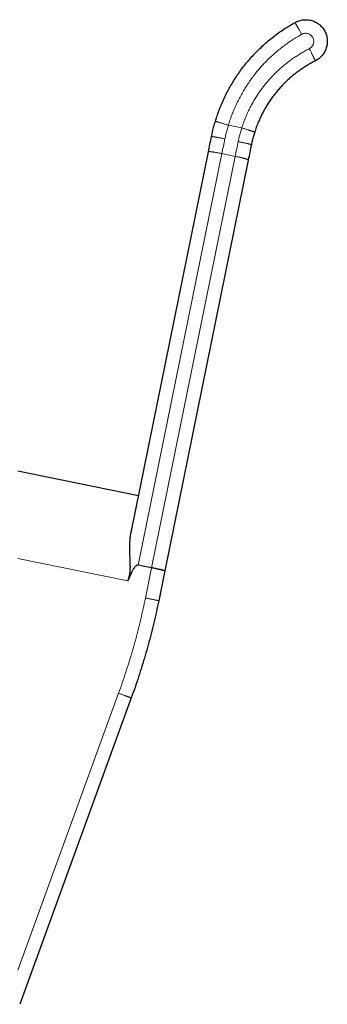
# Model space of a CAD drawing. Header units: millimetres. Extents: x 8 to 961, y 12 to 886.
# Tile 12 of 56: x 326 to 349, y 698 to 771. Entities that reach past the tile are written whole.
import ezdxf

# ---------------------------------------------------------------- set-up
doc = ezdxf.new("R2010")
doc.units = ezdxf.units.MM

msp = doc.modelspace()

# ---------------------------------------------------------------- linework, layer by layer
at = {"color": 252, "linetype": 'Continuous', "lineweight": 0}
for p, q in [((341.735, 762.957), (342.722, 762.756)), ((341.256, 760.86), (335.094, 730.554)), ((342.236, 760.66), (341.256, 760.86)), ((336.074, 730.355), (342.236, 760.66)), ((334.328, 729.383), (326.211, 731.034)), ((335.621, 728.129), (336.074, 730.355)), ((326.211, 700.727), (333.641, 721.114))]:
    msp.add_line(p, q, dxfattribs=at)
at = {"color": 7, "linetype": 'Continuous', "lineweight": 30}
for p, q in [((334.584, 733.066), (340.262, 760.989)), ((343.202, 760.391), (337.046, 730.12)), ((335.11, 735.653), (326.211, 737.463)), ((335.11, 735.653), (326.211, 737.462)), ((336.074, 730.355), (335.094, 730.554)), ((337.046, 730.12), (336.601, 727.93)), ((334.581, 720.772), (326.355, 698.201))]:
    msp.add_line(p, q, dxfattribs=at)
for points in [[(340.778, 763.247), (340.826, 763.4), (340.922, 763.705), (341.088, 764.154), (341.271, 764.597), (341.47, 765.033), (341.686, 765.461), (341.919, 765.88), (342.167, 766.29), (342.431, 766.69), (342.71, 767.08), (343.004, 767.459), (343.312, 767.826), (343.634, 768.181), (343.969, 768.523), (344.317, 768.853), (344.678, 769.168), (345.051, 769.47), (345.435, 769.757), (345.829, 770.029), (346.234, 770.286), (346.511, 770.445), (346.65, 770.524)], [(346.65, 770.524), (346.697, 770.548), (346.791, 770.597), (346.941, 770.652), (347.095, 770.693), (347.252, 770.718), (347.411, 770.728), (347.57, 770.722), (347.728, 770.7), (347.882, 770.662), (348.033, 770.609), (348.177, 770.542), (348.314, 770.46), (348.442, 770.366), (348.56, 770.259), (348.667, 770.141), (348.762, 770.013), (348.843, 769.876), (348.911, 769.732), (348.964, 769.582), (349.001, 769.427), (349.024, 769.269), (349.03, 769.11), (349.021, 768.951), (348.995, 768.794), (348.955, 768.64), (348.899, 768.491), (348.829, 768.348), (348.745, 768.213), (348.648, 768.086), (348.538, 767.97), (348.418, 767.866), (348.289, 767.773), (348.196, 767.723), (348.149, 767.697)], [(348.149, 767.697), (348.044, 767.643), (347.835, 767.534), (347.529, 767.355), (347.231, 767.165), (346.94, 766.963), (346.657, 766.75), (346.383, 766.526), (346.118, 766.291), (345.863, 766.046), (345.618, 765.79), (345.383, 765.526), (345.159, 765.252), (344.945, 764.969), (344.743, 764.679), (344.553, 764.38), (344.375, 764.074), (344.209, 763.762), (344.055, 763.443), (343.915, 763.118), (343.787, 762.788), (343.712, 762.564), (343.675, 762.452)], [(340.262, 760.989), (340.3, 761.176), (340.376, 761.55), (340.452, 761.924), (340.491, 762.111)], [(343.43, 761.513), (343.392, 761.326), (343.316, 760.952), (343.24, 760.578), (343.202, 760.391)]]:
    msp.add_open_spline(points, degree=3, dxfattribs=at)
at = {"color": 252, "linetype": 'Continuous', "lineweight": 0}
for points, knots in [([(346.65, 770.524), (346.65, 770.523), (346.651, 770.522), (346.657, 770.512), (346.666, 770.495), (346.679, 770.471), (346.696, 770.44), (346.717, 770.403), (346.742, 770.358), (346.771, 770.306), (346.803, 770.248), (346.84, 770.182), (346.88, 770.11), (346.924, 770.031), (346.971, 769.945), (347.023, 769.853), (347.078, 769.754), (347.116, 769.685), (347.136, 769.65)], [0, 0, 0, 0, 0.074669, 0.144858, 0.210964, 0.273465, 0.332924, 0.389996, 0.44542, 0.5, 0.55458, 0.610004, 0.667076, 0.726535, 0.789036, 0.855142, 0.925331, 1, 1, 1, 1]), ([(347.136, 769.65), (347.016, 769.582), (346.778, 769.446), (346.43, 769.226), (346.09, 768.995), (345.759, 768.752), (345.436, 768.497), (345.128, 768.235), (344.835, 767.968), (344.558, 767.698), (344.29, 767.418), (344.031, 767.128), (343.777, 766.824), (343.529, 766.506), (343.289, 766.172), (343.06, 765.83), (342.844, 765.48), (342.64, 765.123), (342.453, 764.765), (342.282, 764.407), (342.126, 764.053), (341.983, 763.692), (341.851, 763.328), (341.774, 763.081), (341.735, 762.957)], [0, 0, 0, 0, 0.04673, 0.093364, 0.139961, 0.186582, 0.233287, 0.280048, 0.324039, 0.367979, 0.411919, 0.455909, 0.5, 0.546721, 0.593349, 0.639946, 0.68657, 0.733283, 0.780054, 0.824052, 0.867995, 0.911933, 0.955918, 1, 1, 1, 1]), ([(347.698, 768.59), (347.721, 768.603), (347.768, 768.628), (347.83, 768.678), (347.885, 768.735), (347.933, 768.799), (347.972, 768.869), (348.001, 768.943), (348.02, 769.02), (348.029, 769.1), (348.027, 769.179), (348.014, 769.258), (347.992, 769.334), (347.959, 769.407), (347.917, 769.475), (347.867, 769.537), (347.808, 769.591), (347.744, 769.637), (347.673, 769.675), (347.598, 769.702), (347.521, 769.72), (347.441, 769.727), (347.362, 769.723), (347.283, 769.71), (347.207, 769.686), (347.16, 769.662), (347.136, 769.65)], [0, 0, 0, 0, 0.041724, 0.083143, 0.124997, 0.166659, 0.208077, 0.249997, 0.291658, 0.333077, 0.374997, 0.416658, 0.458077, 0.499997, 0.541658, 0.583077, 0.624997, 0.666658, 0.708077, 0.749997, 0.791658, 0.833077, 0.874997, 0.916725, 0.958143, 1, 1, 1, 1]), ([(342.722, 762.756), (342.761, 762.873), (342.838, 763.105), (342.97, 763.448), (343.113, 763.786), (343.269, 764.118), (343.438, 764.445), (343.615, 764.759), (343.799, 765.061), (343.99, 765.35), (344.191, 765.632), (344.402, 765.907), (344.627, 766.18), (344.866, 766.45), (345.119, 766.716), (345.382, 766.972), (345.655, 767.218), (345.936, 767.454), (346.221, 767.676), (346.508, 767.883), (346.795, 768.075), (347.09, 768.258), (347.39, 768.43), (347.595, 768.537), (347.698, 768.59)], [0, 0, 0, 0, 0.046734, 0.093365, 0.139958, 0.186576, 0.233284, 0.28005, 0.32404, 0.367976, 0.411912, 0.455902, 0.5, 0.546723, 0.593349, 0.639941, 0.686563, 0.733279, 0.780058, 0.824055, 0.867993, 0.911928, 0.955912, 1, 1, 1, 1]), ([(348.149, 767.697), (348.149, 767.698), (348.148, 767.699), (348.143, 767.71), (348.134, 767.727), (348.122, 767.751), (348.106, 767.783), (348.086, 767.821), (348.063, 767.867), (348.037, 767.919), (348.007, 767.979), (347.973, 768.046), (347.936, 768.12), (347.895, 768.2), (347.85, 768.288), (347.803, 768.382), (347.751, 768.484), (347.716, 768.554), (347.698, 768.59)], [0, 0, 0, 0, 0.0746695, 0.1448578, 0.2109639, 0.2734646, 0.332924, 0.3899961, 0.4454196, 0.5, 0.5545804, 0.6100039, 0.667076, 0.7265354, 0.7890361, 0.8551422, 0.9253305, 1, 1, 1, 1]), ([(340.778, 763.247), (340.778, 763.247), (340.78, 763.247), (340.791, 763.243), (340.81, 763.238), (340.836, 763.23), (340.869, 763.22), (340.91, 763.207), (340.959, 763.192), (341.016, 763.175), (341.08, 763.156), (341.151, 763.134), (341.231, 763.11), (341.317, 763.084), (341.411, 763.055), (341.512, 763.025), (341.621, 762.992), (341.696, 762.969), (341.735, 762.957)], [0, 0, 0, 0, 0.074669, 0.144858, 0.210964, 0.273465, 0.332924, 0.389996, 0.44542, 0.5, 0.55458, 0.610004, 0.667076, 0.726535, 0.789036, 0.855142, 0.925331, 1, 1, 1, 1]), ([(341.735, 762.957), (341.702, 762.846), (341.636, 762.623), (341.55, 762.286), (341.502, 762.059), (341.477, 761.946)], [0, 0, 0, 0, 0.33338, 0.666597, 1, 1, 1, 1]), ([(342.457, 761.747), (342.482, 761.86), (342.531, 762.087), (342.619, 762.424), (342.688, 762.645), (342.722, 762.756)], [0, 0, 0, 0, 0.333412, 0.666589, 1, 1, 1, 1]), ([(343.675, 762.452), (343.674, 762.452), (343.673, 762.452), (343.662, 762.456), (343.643, 762.462), (343.617, 762.47), (343.584, 762.481), (343.543, 762.494), (343.494, 762.51), (343.438, 762.527), (343.374, 762.548), (343.303, 762.571), (343.224, 762.596), (343.138, 762.623), (343.045, 762.653), (342.944, 762.685), (342.836, 762.72), (342.761, 762.744), (342.722, 762.756)], [0, 0, 0, 0, 0.074669, 0.144858, 0.210964, 0.273465, 0.332924, 0.389996, 0.44542, 0.5, 0.55458, 0.610004, 0.667076, 0.726535, 0.789036, 0.855142, 0.925331, 1, 1, 1, 1]), ([(340.491, 762.111), (340.492, 762.113), (340.493, 762.115), (340.506, 762.116), (340.525, 762.116), (340.553, 762.114), (340.588, 762.11), (340.631, 762.104), (340.681, 762.097), (340.739, 762.087), (340.805, 762.076), (340.879, 762.063), (340.96, 762.048), (341.049, 762.031), (341.146, 762.012), (341.25, 761.992), (341.361, 761.97), (341.438, 761.954), (341.477, 761.946)], [0, 0, 0, 0, 0.074669, 0.144858, 0.210964, 0.273465, 0.332924, 0.389996, 0.44542, 0.5, 0.55458, 0.610004, 0.667076, 0.726535, 0.789036, 0.855142, 0.925331, 1, 1, 1, 1]), ([(343.43, 761.513), (343.43, 761.515), (343.429, 761.518), (343.418, 761.524), (343.4, 761.532), (343.374, 761.54), (343.34, 761.55), (343.299, 761.562), (343.249, 761.575), (343.192, 761.589), (343.127, 761.604), (343.054, 761.621), (342.973, 761.639), (342.885, 761.658), (342.789, 761.678), (342.685, 761.7), (342.574, 761.723), (342.497, 761.739), (342.457, 761.747)], [0, 0, 0, 0, 0.074669, 0.144858, 0.210964, 0.273465, 0.332924, 0.389996, 0.44542, 0.5, 0.55458, 0.610004, 0.667076, 0.726535, 0.789036, 0.855142, 0.925331, 1, 1, 1, 1]), ([(340.262, 760.989), (340.264, 760.991), (340.266, 760.997), (340.279, 761.002), (340.3, 761.006), (340.328, 761.007), (340.363, 761.007), (340.407, 761.004), (340.458, 760.999), (340.517, 760.992), (340.583, 760.983), (340.657, 760.971), (340.739, 760.958), (340.828, 760.942), (340.924, 760.925), (341.029, 760.905), (341.14, 760.883), (341.217, 760.868), (341.256, 760.86)], [0, 0, 0, 0, 0.074669, 0.144858, 0.210964, 0.273465, 0.332924, 0.389996, 0.44542, 0.5, 0.55458, 0.610004, 0.667076, 0.726535, 0.789036, 0.855142, 0.925331, 1, 1, 1, 1]), ([(343.202, 760.391), (343.202, 760.394), (343.202, 760.4), (343.192, 760.41), (343.174, 760.421), (343.149, 760.434), (343.116, 760.447), (343.075, 760.461), (343.026, 760.477), (342.969, 760.493), (342.904, 760.511), (342.832, 760.529), (342.751, 760.549), (342.663, 760.569), (342.567, 760.591), (342.464, 760.613), (342.353, 760.637), (342.276, 760.652), (342.236, 760.66)], [0, 0, 0, 0, 0.074669, 0.144858, 0.210964, 0.273465, 0.332924, 0.389996, 0.44542, 0.5, 0.55458, 0.610004, 0.667076, 0.726535, 0.789036, 0.855142, 0.925331, 1, 1, 1, 1]), ([(333.641, 721.114), (333.734, 721.371), (333.918, 721.884), (334.178, 722.659), (334.426, 723.438), (334.66, 724.22), (334.88, 725.001), (335.086, 725.781), (335.277, 726.56), (335.457, 727.343), (335.567, 727.867), (335.621, 728.129)], [0, 0, 0, 0, 0.1121428, 0.2241775, 0.3361354, 0.4480475, 0.5599452, 0.6698608, 0.7798221, 0.8898587, 1, 1, 1, 1]), ([(336.601, 727.93), (336.6, 727.93), (336.599, 727.93), (336.587, 727.933), (336.569, 727.937), (336.542, 727.942), (336.507, 727.949), (336.465, 727.958), (336.415, 727.968), (336.357, 727.98), (336.292, 727.993), (336.218, 728.008), (336.137, 728.024), (336.049, 728.042), (335.953, 728.062), (335.849, 728.083), (335.738, 728.106), (335.661, 728.121), (335.621, 728.129)], [0, 0, 0, 0, 0.074669, 0.144858, 0.210964, 0.273465, 0.332924, 0.389996, 0.44542, 0.5, 0.55458, 0.610004, 0.667076, 0.726535, 0.789036, 0.855142, 0.925331, 1, 1, 1, 1]), ([(334.581, 720.772), (334.58, 720.772), (334.579, 720.773), (334.568, 720.777), (334.55, 720.783), (334.524, 720.793), (334.491, 720.805), (334.451, 720.819), (334.403, 720.837), (334.347, 720.857), (334.284, 720.88), (334.214, 720.906), (334.136, 720.934), (334.052, 720.965), (333.959, 720.999), (333.86, 721.035), (333.753, 721.074), (333.679, 721.101), (333.641, 721.114)], [0, 0, 0, 0, 0.074669, 0.144858, 0.210964, 0.273465, 0.332924, 0.389996, 0.44542, 0.5, 0.55458, 0.610004, 0.667076, 0.726535, 0.789036, 0.855142, 0.925331, 1, 1, 1, 1])]:
    msp.add_open_spline(points, degree=3, knots=knots, dxfattribs=at)
at = {"color": 7, "linetype": 'Continuous', "lineweight": 30}
for points, knots in [([(340.491, 762.111), (340.518, 762.239), (340.572, 762.493), (340.668, 762.872), (340.741, 763.122), (340.778, 763.247)], [0, 0, 0, 0, 0.333002, 0.666323, 1, 1, 1, 1]), ([(343.675, 762.452), (343.643, 762.349), (343.58, 762.142), (343.498, 761.829), (343.453, 761.619), (343.43, 761.513)], [0, 0, 0, 0, 0.3337644, 0.6670793, 1, 1, 1, 1]), ([(334.328, 729.383), (334.344, 729.429), (334.377, 729.519), (334.418, 729.653), (334.45, 729.783), (334.474, 729.907), (334.49, 730.028), (334.499, 730.117), (334.503, 730.18), (334.505, 730.213), (334.506, 730.246), (334.508, 730.28), (334.509, 730.315), (334.51, 730.358), (334.51, 730.412), (334.51, 730.478), (334.509, 730.552), (334.507, 730.632), (334.504, 730.718), (334.501, 730.805), (334.497, 730.887), (334.494, 730.961), (334.49, 731.032), (334.487, 731.103), (334.484, 731.174), (334.481, 731.242), (334.477, 731.341), (334.473, 731.471), (334.469, 731.628), (334.468, 731.779), (334.469, 731.923), (334.472, 732.062), (334.478, 732.198), (334.489, 732.374), (334.508, 732.589), (334.54, 732.834), (334.57, 732.989), (334.584, 733.066)], [0, 0, 0, 0, 0.037008, 0.072473, 0.10648, 0.139021, 0.168328, 0.199186, 0.207531, 0.215987, 0.224555, 0.233235, 0.242028, 0.250935, 0.266277, 0.283372, 0.302223, 0.322832, 0.345199, 0.369326, 0.390568, 0.408826, 0.427184, 0.446217, 0.46472, 0.482696, 0.500144, 0.543696, 0.585894, 0.626746, 0.666262, 0.704451, 0.741325, 0.78074, 0.854492, 0.927543, 1, 1, 1, 1]), ([(335.094, 730.554), (335.081, 730.555), (335.055, 730.559), (335.014, 730.55), (334.973, 730.531), (334.925, 730.499), (334.871, 730.448), (334.811, 730.377), (334.749, 730.288), (334.684, 730.181), (334.617, 730.056), (334.547, 729.913), (334.476, 729.753), (334.401, 729.574), (334.353, 729.449), (334.328, 729.383)], [0, 0, 0, 0, 0.026168, 0.053668, 0.084088, 0.118614, 0.17239, 0.236141, 0.310606, 0.396247, 0.493368, 0.602175, 0.722815, 0.855397, 1, 1, 1, 1]), ([(337.046, 730.12), (337.046, 730.122), (337.045, 730.125), (337.034, 730.131), (337.016, 730.139), (336.99, 730.148), (336.957, 730.158), (336.915, 730.169), (336.866, 730.182), (336.808, 730.196), (336.743, 730.212), (336.67, 730.228), (336.589, 730.246), (336.501, 730.265), (336.405, 730.286), (336.301, 730.308), (336.19, 730.331), (336.113, 730.346), (336.074, 730.355)], [0, 0, 0, 0, 0.074693, 0.144904, 0.21103, 0.273548, 0.333021, 0.390104, 0.445534, 0.500116, 0.554695, 0.610112, 0.667173, 0.726619, 0.789102, 0.855188, 0.925355, 1, 1, 1, 1]), ([(336.601, 727.93), (336.544, 727.658), (336.431, 727.114), (336.244, 726.301), (336.044, 725.492), (335.83, 724.686), (335.605, 723.888), (335.367, 723.099), (335.119, 722.319), (334.858, 721.543), (334.673, 721.029), (334.581, 720.772)], [0, 0, 0, 0, 0.112, 0.224, 0.336, 0.448, 0.56, 0.67, 0.78, 0.89, 1, 1, 1, 1])]:
    msp.add_open_spline(points, degree=3, knots=knots, dxfattribs=at)
at = {"color": 252, "linetype": 'Continuous', "lineweight": 0}
for points in [[(341.477, 761.946), (341.441, 761.765), (341.367, 761.402), (341.293, 761.041), (341.256, 760.86)], [(342.236, 760.66), (342.273, 760.841), (342.347, 761.203), (342.421, 761.566), (342.457, 761.747)]]:
    msp.add_open_spline(points, degree=3, dxfattribs=at)

doc.saveas('drawing.dxf')
